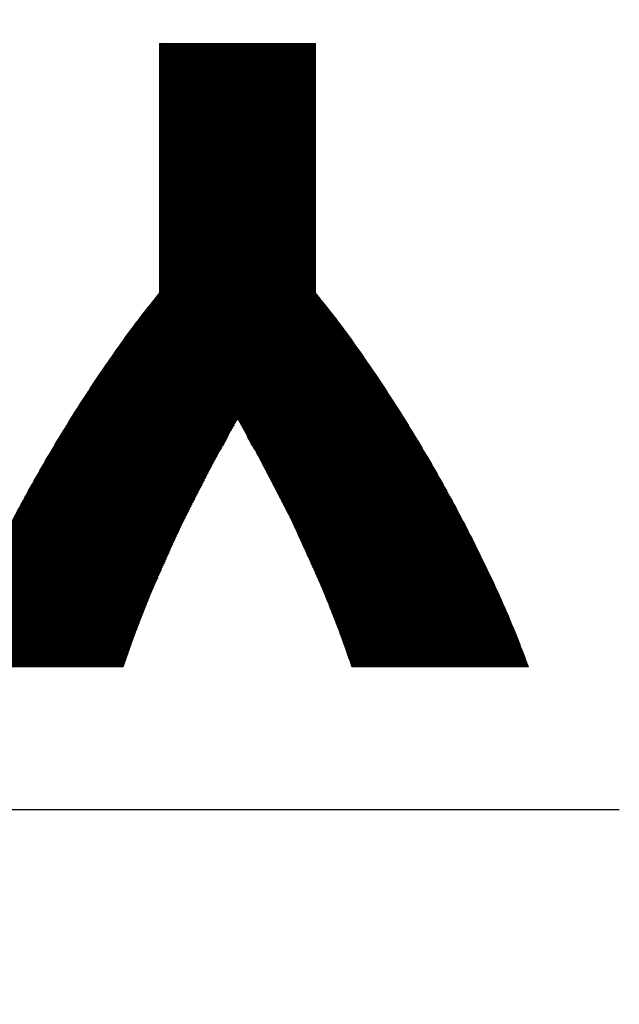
# Model space of a CAD drawing. Header units: millimetres. Extents: x 0 to 1076, y 0 to 742.
# Tile 63 of 127: x 162.08 to 166.7, y 482.5 to 490.08. Entities that reach past the tile are written whole.
import ezdxf

# ---------------------------------------------------------------- set-up
doc = ezdxf.new("R2010")
doc.units = ezdxf.units.MM
doc.header["$LTSCALE"] = 0.454724
doc.layers.add('NoLayerName_001', color=7, linetype='Continuous')
doc.layers.add('NoLayerName_002', color=7, linetype='Continuous')

# ---------------------------------------------------------------- blocks, each defined once
blk = doc.blocks.new('JZB_0009')
at = {"layer": 'NoLayerName_002', "color": 7, "linetype": 'Continuous', "lineweight": 25}
for p, q in [((29.5273, 4.841), (29.1599, 4.4737)), ((29.5184, 4.841), (29.1599, 4.4826)), ((29.5095, 4.841), (29.1599, 4.4915)), ((29.5005, 4.841), (29.1599, 4.5004)), ((29.4916, 4.841), (29.1599, 4.5093)), ((29.4827, 4.841), (29.1599, 4.5182)), ((29.4738, 4.841), (29.1599, 4.5271)), ((29.4649, 4.841), (29.1599, 4.536)), ((29.456, 4.841), (29.1599, 4.5449)), ((29.4471, 4.841), (29.1599, 4.5538)), ((29.4382, 4.841), (29.1599, 4.5627)), ((29.4293, 4.841), (29.1599, 4.5716)), ((29.4204, 4.841), (29.1599, 4.5806)), ((29.4115, 4.841), (29.1599, 4.5895)), ((29.4026, 4.841), (29.1599, 4.5984)), ((29.3936, 4.841), (29.1599, 4.6073)), ((29.3847, 4.841), (29.1599, 4.6162)), ((29.3758, 4.841), (29.1599, 4.6251)), ((29.3669, 4.841), (29.1599, 4.634)), ((29.358, 4.841), (29.1599, 4.6429)), ((29.3491, 4.841), (29.1599, 4.6518)), ((29.3402, 4.841), (29.1599, 4.6607)), ((29.3313, 4.841), (29.1599, 4.6696)), ((29.3224, 4.841), (29.1599, 4.6786)), ((29.3135, 4.841), (29.1599, 4.6875)), ((29.3046, 4.841), (29.1599, 4.6964)), ((29.2957, 4.841), (29.1599, 4.7053)), ((29.2867, 4.841), (29.1599, 4.7142)), ((29.2778, 4.841), (29.1599, 4.7231)), ((29.2689, 4.841), (29.1599, 4.732)), ((29.26, 4.841), (29.1599, 4.7409)), ((29.2511, 4.841), (29.1599, 4.7498)), ((29.2422, 4.841), (29.1599, 4.7587)), ((29.2333, 4.841), (29.1599, 4.7676)), ((29.2244, 4.841), (29.1599, 4.7765)), ((29.2155, 4.841), (29.1599, 4.7855)), ((29.2066, 4.841), (29.1599, 4.7944)), ((29.1977, 4.841), (29.1599, 4.8033)), ((29.1888, 4.841), (29.1599, 4.8122)), ((29.1798, 4.841), (29.1599, 4.8211)), ((29.1709, 4.841), (29.1599, 4.83)), ((29.162, 4.841), (29.1599, 4.8389)), ((30.3468, 4.841), (29.1599, 3.6541)), ((30.3379, 4.841), (29.1599, 3.663)), ((30.329, 4.841), (29.1599, 3.6719)), ((30.3201, 4.841), (29.1599, 3.6808)), ((30.3112, 4.841), (29.1599, 3.6897)), ((30.3023, 4.841), (29.1599, 3.6986)), ((30.2934, 4.841), (29.1599, 3.7075)), ((30.2845, 4.841), (29.1599, 3.7164)), ((30.2756, 4.841), (29.1599, 3.7253)), ((30.2667, 4.841), (29.1599, 3.7343)), ((30.2578, 4.841), (29.1599, 3.7432)), ((30.2489, 4.841), (29.1599, 3.7521)), ((30.2399, 4.841), (29.1599, 3.761)), ((30.231, 4.841), (29.1599, 3.7699)), ((30.2221, 4.841), (29.1599, 3.7788)), ((30.2132, 4.841), (29.1599, 3.7877)), ((30.2043, 4.841), (29.1599, 3.7966)), ((30.1954, 4.841), (29.1599, 3.8055)), ((30.1865, 4.841), (29.1599, 3.8144)), ((30.1776, 4.841), (29.1599, 3.8233)), ((30.1687, 4.841), (29.1599, 3.8322)), ((30.1598, 4.841), (29.1599, 3.8412)), ((30.1509, 4.841), (29.1599, 3.8501)), ((30.142, 4.841), (29.1599, 3.859)), ((30.133, 4.841), (29.1599, 3.8679)), ((30.1241, 4.841), (29.1599, 3.8768)), ((30.1152, 4.841), (29.1599, 3.8857)), ((30.1063, 4.841), (29.1599, 3.8946)), ((30.0974, 4.841), (29.1599, 3.9035)), ((30.0885, 4.841), (29.1599, 3.9124)), ((30.0796, 4.841), (29.1599, 3.9213)), ((30.0707, 4.841), (29.1599, 3.9302)), ((30.0618, 4.841), (29.1599, 3.9392)), ((30.0529, 4.841), (29.1599, 3.9481)), ((30.044, 4.841), (29.1599, 3.957)), ((30.0351, 4.841), (29.1599, 3.9659)), ((30.0261, 4.841), (29.1599, 3.9748)), ((30.0172, 4.841), (29.1599, 3.9837)), ((30.0083, 4.841), (29.1599, 3.9926)), ((29.9994, 4.841), (29.1599, 4.0015)), ((29.9905, 4.841), (29.1599, 4.0104)), ((29.9816, 4.841), (29.1599, 4.0193)), ((29.9727, 4.841), (29.1599, 4.0282)), ((29.9638, 4.841), (29.1599, 4.0371)), ((29.9549, 4.841), (29.1599, 4.0461)), ((29.946, 4.841), (29.1599, 4.055)), ((29.9371, 4.841), (29.1599, 4.0639)), ((29.9282, 4.841), (29.1599, 4.0728)), ((29.9192, 4.841), (29.1599, 4.0817)), ((29.9103, 4.841), (29.1599, 4.0906)), ((29.9014, 4.841), (29.1599, 4.0995)), ((29.8925, 4.841), (29.1599, 4.1084)), ((29.8836, 4.841), (29.1599, 4.1173)), ((29.8747, 4.841), (29.1599, 4.1262)), ((29.8658, 4.841), (29.1599, 4.1351)), ((29.8569, 4.841), (29.1599, 4.144)), ((29.848, 4.841), (29.1599, 4.153)), ((29.8391, 4.841), (29.1599, 4.1619)), ((29.8302, 4.841), (29.1599, 4.1708)), ((29.8212, 4.841), (29.1599, 4.1797)), ((29.8123, 4.841), (29.1599, 4.1886)), ((29.8034, 4.841), (29.1599, 4.1975)), ((29.7945, 4.841), (29.1599, 4.2064)), ((29.7856, 4.841), (29.1599, 4.2153)), ((29.7767, 4.841), (29.1599, 4.2242)), ((29.7678, 4.841), (29.1599, 4.2331)), ((29.7589, 4.841), (29.1599, 4.242)), ((29.75, 4.841), (29.1599, 4.2509)), ((29.7411, 4.841), (29.1599, 4.2599)), ((29.7322, 4.841), (29.1599, 4.2688)), ((29.7233, 4.841), (29.1599, 4.2777)), ((29.7143, 4.841), (29.1599, 4.2866)), ((29.7054, 4.841), (29.1599, 4.2955)), ((29.6965, 4.841), (29.1599, 4.3044)), ((29.6876, 4.841), (29.1599, 4.3133)), ((29.6787, 4.841), (29.1599, 4.3222)), ((29.6698, 4.841), (29.1599, 4.3311)), ((29.6609, 4.841), (29.1599, 4.34)), ((29.652, 4.841), (29.1599, 4.3489)), ((29.6431, 4.841), (29.1599, 4.3578)), ((29.6342, 4.841), (29.1599, 4.3668)), ((29.6253, 4.841), (29.1599, 4.3757)), ((29.6164, 4.841), (29.1599, 4.3846)), ((29.6074, 4.841), (29.1599, 4.3935)), ((29.5985, 4.841), (29.1599, 4.4024)), ((29.5896, 4.841), (29.1599, 4.4113)), ((29.5807, 4.841), (29.1599, 4.4202)), ((29.5718, 4.841), (29.1599, 4.4291)), ((29.5629, 4.841), (29.1599, 4.438)), ((29.554, 4.841), (29.1599, 4.4469)), ((29.5451, 4.841), (29.1599, 4.4558)), ((29.5362, 4.841), (29.1599, 4.4647)), ((30.3555, 4.8407), (29.1599, 3.6452)), ((30.3598, 4.8361), (29.1599, 3.6363)), ((30.3598, 4.8272), (29.1599, 3.6274)), ((30.3598, 4.8183), (29.1599, 3.6184)), ((30.3598, 4.8094), (29.1599, 3.6095)), ((30.3598, 4.8005), (29.1599, 3.6006)), ((30.3598, 4.7916), (29.1599, 3.5917)), ((30.3598, 4.7827), (29.1599, 3.5828)), ((30.3598, 4.7738), (29.1599, 3.5739)), ((30.3598, 4.7649), (29.1599, 3.565)), ((30.3598, 4.756), (29.1599, 3.5561)), ((30.3598, 4.7471), (29.1599, 3.5472)), ((30.3598, 4.7382), (29.1599, 3.5383)), ((30.3598, 4.7292), (29.1599, 3.5294)), ((30.3598, 4.7203), (29.1599, 3.5205)), ((30.3598, 4.7114), (29.1599, 3.5115)), ((30.3598, 4.7025), (29.1599, 3.5026)), ((30.3598, 4.6936), (29.1599, 3.4937)), ((30.3598, 4.6847), (29.1599, 3.4848)), ((30.3598, 4.6758), (29.1599, 3.4759)), ((30.3598, 4.6669), (29.1599, 3.467)), ((30.3598, 4.658), (29.1599, 3.4581)), ((30.3598, 4.6491), (29.1599, 3.4492)), ((30.3598, 4.6402), (29.1599, 3.4403)), ((30.3598, 4.6313), (29.1599, 3.4314)), ((30.3598, 4.6223), (29.1599, 3.4225)), ((30.3598, 4.6134), (29.1599, 3.4136)), ((30.3598, 4.6045), (29.1599, 3.4046)), ((30.3598, 4.5956), (29.1599, 3.3957)), ((30.3598, 4.5867), (29.1599, 3.3868)), ((30.3598, 4.5778), (29.1599, 3.3779)), ((30.3598, 4.5689), (29.1599, 3.369)), ((30.3598, 4.56), (29.1599, 3.3601)), ((30.3598, 4.5511), (29.1599, 3.3512)), ((30.3598, 4.5422), (29.1599, 3.3423)), ((30.3598, 4.5333), (29.1599, 3.3334)), ((30.3598, 4.5244), (29.1599, 3.3245)), ((30.3598, 4.5154), (29.1599, 3.3156)), ((30.3598, 4.5065), (29.1599, 3.3067)), ((30.3598, 4.4976), (29.1599, 3.2977)), ((30.3598, 4.4887), (29.1599, 3.2888)), ((30.3598, 4.4798), (29.1599, 3.2799)), ((30.3598, 4.4709), (29.1599, 3.271)), ((30.3598, 4.462), (29.1599, 3.2621)), ((30.3598, 4.4531), (29.1599, 3.2532)), ((30.3598, 4.4442), (29.1599, 3.2443)), ((30.3598, 4.4353), (29.1599, 3.2354)), ((30.3598, 4.4264), (29.1599, 3.2265)), ((30.3598, 4.4175), (29.1599, 3.2176)), ((30.3598, 4.4085), (29.1599, 3.2087)), ((30.3598, 4.3996), (29.1599, 3.1998)), ((30.3598, 4.3907), (29.1599, 3.1908)), ((30.3598, 4.3818), (29.1599, 3.1819)), ((30.3598, 4.3729), (29.1599, 3.173)), ((30.3598, 4.364), (29.1599, 3.1641)), ((30.3598, 4.3551), (29.1599, 3.1552)), ((30.3598, 4.3462), (29.1599, 3.1463)), ((30.3598, 4.3373), (29.1599, 3.1374)), ((30.3598, 4.3284), (29.1599, 3.1285)), ((30.3598, 4.3195), (29.1599, 3.1196)), ((30.3598, 4.3106), (29.1599, 3.1107)), ((30.3598, 4.3016), (29.1599, 3.1018)), ((30.3598, 4.2927), (29.1599, 3.0928)), ((30.3598, 4.2838), (29.1599, 3.0839)), ((30.3598, 4.2749), (29.1599, 3.075)), ((30.3598, 4.266), (29.1599, 3.0661)), ((30.3598, 4.2571), (29.1599, 3.0572)), ((30.3598, 4.2482), (29.1599, 3.0483)), ((30.3598, 4.2393), (29.1599, 3.0394)), ((30.3598, 4.2304), (29.1599, 3.0305)), ((30.3598, 4.2215), (29.1599, 3.0216)), ((30.3598, 4.2126), (29.1599, 3.0127)), ((30.3598, 4.2037), (29.1599, 3.0038)), ((30.3598, 4.1947), (29.1599, 2.9949)), ((30.3598, 4.1858), (29.1599, 2.9859)), ((30.3598, 4.1769), (29.1599, 2.977)), ((30.3598, 4.0967), (29.0687, 2.8056)), ((30.3598, 4.1057), (29.0996, 2.8454)), ((30.3598, 4.1146), (29.1352, 2.8899)), ((30.3598, 4.168), (29.1599, 2.9681)), ((30.3598, 4.1591), (29.1599, 2.9592)), ((30.3598, 4.1502), (29.1599, 2.9503)), ((30.3598, 4.1413), (29.1599, 2.9414)), ((30.3598, 4.1324), (29.1599, 2.9325)), ((30.3598, 4.1235), (29.1599, 2.9236)), ((30.3598, 4.0255), (28.8555, 2.5211)), ((30.3598, 4.0344), (28.8793, 2.5539)), ((30.3598, 4.0433), (28.9039, 2.5874)), ((30.3598, 4.0522), (28.9286, 2.621)), ((30.3598, 4.0611), (28.9532, 2.6545)), ((30.3598, 4.07), (28.9779, 2.6881)), ((30.3598, 4.0789), (29.007, 2.7261)), ((30.3598, 4.0878), (29.0378, 2.7658)), ((30.3598, 3.9453), (28.6782, 2.2637)), ((30.3598, 3.9542), (28.696, 2.2904)), ((30.3598, 3.9631), (28.7139, 2.3172)), ((30.3598, 3.972), (28.7317, 2.3439)), ((30.3598, 3.9809), (28.7522, 2.3733)), ((30.3598, 3.9898), (28.7729, 2.4029)), ((30.3598, 3.9988), (28.7935, 2.4325)), ((30.3598, 4.0077), (28.8142, 2.462)), ((30.3598, 4.0166), (28.8348, 2.4916)), ((30.3598, 3.874), (28.5475, 2.0617)), ((30.3598, 3.8829), (28.5622, 2.0853)), ((30.3598, 3.8919), (28.5769, 2.109)), ((30.3598, 3.9008), (28.5917, 2.1326)), ((30.3598, 3.9097), (28.6069, 2.1568)), ((30.3598, 3.9186), (28.6248, 2.1835)), ((30.3598, 3.9275), (28.6426, 2.2102)), ((30.3598, 3.9364), (28.6604, 2.237)), ((30.3598, 3.7939), (28.4148, 1.8489)), ((30.3598, 3.8028), (28.4296, 1.8725)), ((30.3598, 3.8117), (28.4443, 1.8962)), ((30.3598, 3.8206), (28.4591, 1.9198)), ((30.3598, 3.8295), (28.4738, 1.9435)), ((30.3598, 3.8384), (28.4885, 1.9671)), ((30.3598, 3.8473), (28.5033, 1.9907)), ((30.3598, 3.8562), (28.518, 2.0144)), ((30.3598, 3.8651), (28.5327, 2.038)), ((30.3598, 3.7226), (28.3073, 1.67)), ((30.3598, 3.7315), (28.3191, 1.6907)), ((30.3598, 3.7404), (28.3308, 1.7114)), ((30.3598, 3.7493), (28.3426, 1.7321)), ((30.3598, 3.7582), (28.3559, 1.7543)), ((30.3598, 3.7671), (28.3706, 1.7779)), ((30.3598, 3.776), (28.3854, 1.8016)), ((30.3598, 3.785), (28.4001, 1.8252)), ((30.3598, 3.6424), (28.2012, 1.4838)), ((30.3598, 3.6513), (28.213, 1.5045)), ((30.3598, 3.6602), (28.2248, 1.5252)), ((30.3598, 3.6691), (28.2366, 1.5459)), ((30.3598, 3.6781), (28.2484, 1.5666)), ((30.3598, 3.687), (28.2602, 1.5873)), ((30.3598, 3.6959), (28.2719, 1.608)), ((30.3598, 3.7048), (28.2837, 1.6287)), ((30.3598, 3.7137), (28.2955, 1.6494)), ((30.3598, 3.5712), (28.107, 1.3183)), ((30.3598, 3.5801), (28.1188, 1.339)), ((30.3598, 3.589), (28.1306, 1.3597)), ((30.3598, 3.5979), (28.1423, 1.3804)), ((30.3598, 3.6068), (28.1541, 1.4011)), ((30.3598, 3.6157), (28.1659, 1.4218)), ((30.3598, 3.6246), (28.1777, 1.4425)), ((30.3598, 3.6335), (28.1895, 1.4631)), ((30.3598, 3.491), (28.0207, 1.1518)), ((30.3598, 3.4999), (28.0302, 1.1702)), ((30.3598, 3.5088), (28.0396, 1.1886)), ((30.3598, 3.5177), (28.0491, 1.207)), ((30.3598, 3.5266), (28.0586, 1.2254)), ((30.3598, 3.5355), (28.0681, 1.2438)), ((30.3598, 3.5444), (28.0776, 1.2622)), ((30.3598, 3.5533), (28.0871, 1.2806)), ((30.3598, 3.5622), (28.0965, 1.299)), ((30.3598, 3.4197), (27.9448, 1.0047)), ((30.3598, 3.4286), (27.9543, 1.0231)), ((30.3598, 3.4375), (27.9638, 1.0415)), ((30.3598, 3.4464), (27.9733, 1.0599)), ((30.3598, 3.4553), (27.9828, 1.0783)), ((30.3598, 3.4643), (27.9922, 1.0967)), ((30.3598, 3.4732), (28.0017, 1.115)), ((30.3598, 3.4821), (28.0112, 1.1334)), ((30.3598, 3.3395), (27.8623, 0.8421)), ((30.3598, 3.3484), (27.8699, 0.8585)), ((30.3598, 3.3573), (27.8785, 0.876)), ((30.3598, 3.3663), (27.8879, 0.8944)), ((30.3598, 3.3752), (27.8974, 0.9128)), ((30.3598, 3.3841), (27.9069, 0.9311)), ((30.3598, 3.393), (27.9164, 0.9495)), ((30.3598, 3.4019), (27.9259, 0.9679)), ((30.3598, 3.4108), (27.9353, 0.9863)), ((30.3598, 3.2683), (27.8023, 0.7107)), ((30.3598, 3.2772), (27.8098, 0.7271)), ((30.3598, 3.2861), (27.8173, 0.7436)), ((30.3598, 3.295), (27.8248, 0.76)), ((30.3598, 3.3039), (27.8323, 0.7764)), ((30.3598, 3.3128), (27.8398, 0.7928)), ((30.3598, 3.3217), (27.8473, 0.8092)), ((30.3598, 3.3306), (27.8548, 0.8256)), ((30.3598, 3.1881), (27.7347, 0.563)), ((30.3598, 3.197), (27.7422, 0.5794)), ((30.3598, 3.2059), (27.7497, 0.5958)), ((30.3598, 3.2148), (27.7572, 0.6122)), ((30.3598, 3.2237), (27.7647, 0.6286)), ((30.3598, 3.2326), (27.7722, 0.6451)), ((30.3598, 3.2415), (27.7798, 0.6615)), ((30.3598, 3.2504), (27.7873, 0.6779)), ((30.3598, 3.2594), (27.7948, 0.6943)), ((30.3598, 3.1168), (27.6746, 0.4316)), ((30.3598, 3.1257), (27.6822, 0.4481)), ((30.3598, 3.1346), (27.6897, 0.4645)), ((30.3598, 3.1435), (27.6972, 0.4809)), ((30.3598, 3.1525), (27.7047, 0.4973)), ((30.3598, 3.1614), (27.7122, 0.5137)), ((30.3598, 3.1703), (27.7197, 0.5301)), ((30.3598, 3.1792), (27.7272, 0.5466)), ((30.3598, 3.0366), (27.6186, 0.2955)), ((30.3598, 3.0456), (27.6248, 0.3105)), ((30.3598, 3.0545), (27.6309, 0.3256)), ((30.3598, 3.0634), (27.6371, 0.3406)), ((30.3598, 3.0723), (27.6432, 0.3557)), ((30.3598, 3.0812), (27.6494, 0.3707)), ((30.3598, 3.0901), (27.6555, 0.3858)), ((30.3598, 3.099), (27.6616, 0.4008)), ((30.3598, 3.1079), (27.6678, 0.4159)), ((30.3598, 2.9654), (27.5709, 0.1764)), ((30.3598, 2.9743), (27.5763, 0.1908)), ((30.3598, 2.9832), (27.5818, 0.2052)), ((30.3598, 2.9921), (27.5879, 0.2202)), ((30.3598, 3.001), (27.5941, 0.2353)), ((30.3598, 3.0099), (27.6002, 0.2503)), ((30.3598, 3.0188), (27.6064, 0.2654)), ((30.3598, 3.0277), (27.6125, 0.2804)), ((30.3756, 2.901), (27.5228, 0.0481)), ((30.3796, 2.8961), (27.5237, 0.0401)), ((30.3716, 2.9059), (27.5279, 0.0622)), ((30.3836, 2.8911), (27.5326, 0.0401)), ((30.3676, 2.9108), (27.5331, 0.0762)), ((30.3636, 2.9157), (27.5382, 0.0903)), ((30.3876, 2.8862), (27.5415, 0.0401)), ((30.3598, 2.9208), (27.5435, 0.1045)), ((30.3598, 2.9297), (27.549, 0.1189)), ((30.3598, 2.9387), (27.5544, 0.1333)), ((30.3598, 2.9476), (27.5599, 0.1476)), ((30.3598, 2.9565), (27.5654, 0.162)), ((30.3915, 2.8813), (27.5504, 0.0401)), ((30.3955, 2.8764), (27.5593, 0.0401)), ((30.3995, 2.8714), (27.5682, 0.0401)), ((30.4035, 2.8665), (27.5771, 0.0401)), ((30.4075, 2.8616), (27.586, 0.0401)), ((30.4114, 2.8566), (27.5949, 0.0401)), ((30.4153, 2.8516), (27.6038, 0.0401)), ((30.4193, 2.8466), (27.6127, 0.0401)), ((30.4232, 2.8417), (27.6216, 0.0401)), ((30.4271, 2.8367), (27.6306, 0.0401)), ((30.4311, 2.8317), (27.6395, 0.0401)), ((30.435, 2.8267), (27.6484, 0.0401)), ((30.4389, 2.8218), (27.6573, 0.0401)), ((30.4428, 2.8168), (27.6662, 0.0401)), ((30.4468, 2.8118), (27.6751, 0.0401)), ((30.4507, 2.8068), (27.684, 0.0401)), ((30.4546, 2.8019), (27.6929, 0.0401)), ((30.4586, 2.7969), (27.7018, 0.0401)), ((30.4625, 2.7919), (27.7107, 0.0401)), ((30.4664, 2.7869), (27.7196, 0.0401)), ((30.4703, 2.7819), (27.7285, 0.0401)), ((30.4741, 2.7768), (27.7375, 0.0401)), ((30.478, 2.7717), (27.7464, 0.0401)), ((30.4818, 2.7666), (27.7553, 0.0401)), ((30.4856, 2.7616), (27.7642, 0.0401)), ((30.4895, 2.7565), (27.7731, 0.0401)), ((30.4933, 2.7514), (27.782, 0.0401)), ((30.4971, 2.7464), (27.7909, 0.0401)), ((30.501, 2.7413), (27.7998, 0.0401)), ((30.5048, 2.7362), (27.8087, 0.0401)), ((30.5087, 2.7311), (27.8176, 0.0401)), ((30.5125, 2.7261), (27.8265, 0.0401)), ((30.5163, 2.721), (27.8354, 0.0401)), ((30.5202, 2.7159), (27.8444, 0.0401)), ((30.524, 2.7109), (27.8533, 0.0401)), ((30.5278, 2.7058), (29.7633, 1.9413)), ((30.5317, 2.7007), (29.7666, 1.9356)), ((30.5355, 2.6956), (29.7699, 1.93)), ((30.5393, 2.6906), (29.7731, 1.9243)), ((30.5432, 2.6855), (29.7764, 1.9187)), ((30.547, 2.6804), (29.7796, 1.913)), ((30.5509, 2.6754), (29.7829, 1.9074)), ((30.5547, 2.6703), (29.7861, 1.9017)), ((30.5585, 2.6652), (29.7894, 1.8961)), ((30.5624, 2.6601), (29.7926, 1.8904)), ((30.5662, 2.6551), (29.7959, 1.8847)), ((30.57, 2.65), (29.7991, 1.879)), ((30.5739, 2.6449), (29.8023, 1.8734)), ((30.5777, 2.6399), (29.8056, 1.8677)), ((30.5816, 2.6348), (29.8088, 1.862)), ((30.5854, 2.6297), (29.8121, 1.8564)), ((30.5892, 2.6246), (29.8153, 1.8507)), ((30.593, 2.6195), (29.8185, 1.845)), ((30.5967, 2.6143), (29.8217, 1.8393)), ((30.6004, 2.6091), (29.8249, 1.8336)), ((30.6042, 2.6039), (29.8281, 1.8279)), ((30.6079, 2.5987), (29.8313, 1.8222)), ((30.6116, 2.5936), (29.8345, 1.8165)), ((30.6153, 2.5884), (29.8377, 1.8108)), ((30.619, 2.5832), (29.8409, 1.8051)), ((30.6228, 2.578), (29.8441, 1.7993)), ((30.6265, 2.5728), (29.8473, 1.7936)), ((30.6302, 2.5676), (29.8505, 1.7879)), ((30.6339, 2.5624), (29.8537, 1.7822)), ((30.6377, 2.5573), (29.8569, 1.7765)), ((30.6414, 2.5521), (29.8601, 1.7708)), ((30.6451, 2.5469), (29.8633, 1.7651)), ((30.6488, 2.5417), (29.8665, 1.7594)), ((30.6525, 2.5365), (29.8697, 1.7536)), ((30.6563, 2.5313), (29.8729, 1.7479)), ((30.66, 2.5261), (29.8761, 1.7422)), ((30.6637, 2.521), (29.8793, 1.7365)), ((30.6674, 2.5158), (29.8825, 1.7308)), ((30.6712, 2.5106), (29.8857, 1.7251)), ((30.6749, 2.5054), (29.8889, 1.7194)), ((30.6786, 2.5002), (29.8921, 1.7137)), ((30.6823, 2.495), (29.8951, 1.7078)), ((30.6861, 2.4898), (29.8981, 1.7019)), ((30.6898, 2.4847), (29.9012, 1.6961)), ((30.6935, 2.4795), (29.9042, 1.6902)), ((30.6972, 2.4743), (29.9073, 1.6843)), ((30.7009, 2.4691), (29.9103, 1.6785)), ((30.7047, 2.4639), (29.9134, 1.6726)), ((30.7084, 2.4587), (29.9164, 1.6667)), ((30.7121, 2.4535), (29.9194, 1.6609)), ((30.7158, 2.4484), (29.9225, 1.655)), ((30.7194, 2.443), (29.9255, 1.6491)), ((30.723, 2.4377), (29.9286, 1.6433)), ((30.7266, 2.4324), (29.9316, 1.6374)), ((30.7301, 2.427), (29.9347, 1.6316)), ((30.7337, 2.4217), (29.9377, 1.6257)), ((30.7373, 2.4163), (29.9407, 1.6198)), ((30.7408, 2.411), (29.9438, 1.614)), ((30.7444, 2.4057), (29.9468, 1.6081)), ((30.748, 2.4003), (29.9499, 1.6022)), ((30.7515, 2.395), (29.9529, 1.5964)), ((30.7551, 2.3896), (29.956, 1.5905)), ((30.7587, 2.3843), (29.959, 1.5846)), ((30.7623, 2.379), (29.962, 1.5788)), ((30.7658, 2.3736), (29.9651, 1.5729)), ((30.7694, 2.3683), (29.9681, 1.567)), ((30.773, 2.3629), (29.9712, 1.5612)), ((30.7765, 2.3576), (29.9742, 1.5553)), ((30.7801, 2.3523), (29.9773, 1.5494)), ((30.7837, 2.3469), (29.9803, 1.5436)), ((30.7872, 2.3416), (29.9834, 1.5377)), ((30.7908, 2.3362), (29.9864, 1.5318)), ((30.7944, 2.3309), (29.9894, 1.526)), ((30.7979, 2.3256), (29.9925, 1.5201)), ((30.8015, 2.3202), (29.9955, 1.5142)), ((30.8051, 2.3149), (29.9986, 1.5084)), ((30.8086, 2.3095), (30.0016, 1.5025)), ((30.8122, 2.3042), (30.0047, 1.4967)), ((30.8158, 2.2989), (30.0077, 1.4908)), ((30.8194, 2.2935), (30.0107, 1.4849)), ((30.8229, 2.2882), (30.0138, 1.4791)), ((30.8265, 2.2829), (30.0168, 1.4732)), ((30.8301, 2.2775), (30.0199, 1.4673)), ((30.8336, 2.2722), (30.0229, 1.4615)), ((30.8372, 2.2668), (30.026, 1.4556)), ((30.8408, 2.2615), (30.029, 1.4497)), ((30.8443, 2.2562), (30.032, 1.4439)), ((30.8479, 2.2508), (30.0351, 1.438)), ((30.8515, 2.2455), (30.0381, 1.4321)), ((30.855, 2.2401), (30.0412, 1.4263)), ((30.8586, 2.2348), (30.0442, 1.4204)), ((30.8622, 2.2295), (30.0473, 1.4145)), ((30.8657, 2.2241), (30.0503, 1.4087)), ((30.8693, 2.2188), (30.0533, 1.4028)), ((30.8729, 2.2134), (30.0564, 1.3969)), ((30.8764, 2.2081), (30.0594, 1.3911)), ((30.88, 2.2028), (30.0625, 1.3852)), ((30.8836, 2.1974), (30.0655, 1.3793)), ((30.8872, 2.1921), (30.0686, 1.3735)), ((30.8907, 2.1867), (30.0716, 1.3676)), ((30.8943, 2.1814), (30.0746, 1.3617)), ((30.8979, 2.1761), (30.0777, 1.3559)), ((30.9014, 2.1707), (30.0807, 1.35)), ((30.905, 2.1654), (30.0838, 1.3442)), ((30.9086, 2.16), (30.0868, 1.3383)), ((30.9121, 2.1547), (30.0899, 1.3324)), ((30.9157, 2.1494), (30.0929, 1.3266)), ((30.9193, 2.144), (30.0959, 1.3207)), ((30.9228, 2.1387), (30.099, 1.3148)), ((30.9264, 2.1333), (30.102, 1.309)), ((30.93, 2.128), (30.1051, 1.3031)), ((30.9335, 2.1227), (30.1081, 1.2972)), ((30.9371, 2.1173), (30.1112, 1.2914)), ((30.9407, 2.112), (30.1142, 1.2855)), ((30.9443, 2.1066), (30.1173, 1.2796)), ((30.9478, 2.1013), (30.1203, 1.2738)), ((30.9514, 2.096), (30.1233, 1.2679)), ((30.955, 2.0906), (30.1264, 1.262)), ((30.9585, 2.0853), (30.1294, 1.2562)), ((30.9621, 2.0799), (30.1325, 1.2503)), ((30.9657, 2.0746), (30.1355, 1.2444)), ((30.9692, 2.0693), (30.1386, 1.2386)), ((30.9728, 2.0639), (30.1416, 1.2327)), ((30.9762, 2.0584), (30.1446, 1.2268)), ((30.9796, 2.0529), (30.1477, 1.221)), ((30.9829, 2.0473), (30.1507, 1.2151)), ((30.9863, 2.0418), (30.1538, 1.2093)), ((30.9897, 2.0363), (30.1568, 1.2034)), ((30.9931, 2.0307), (30.1599, 1.1975)), ((30.9965, 2.0252), (30.1629, 1.1917)), ((30.9998, 2.0197), (30.1659, 1.1858)), ((31.0032, 2.0142), (30.169, 1.1799)), ((31.0066, 2.0086), (30.1719, 1.1739)), ((31.01, 2.0031), (30.1746, 1.1678)), ((31.0134, 1.9976), (30.1774, 1.1616)), ((31.0167, 1.992), (30.1802, 1.1555)), ((31.0201, 1.9865), (30.183, 1.1494)), ((31.0235, 1.981), (30.1857, 1.1432)), ((31.0269, 1.9755), (30.1885, 1.1371)), ((29.747, 1.9249), (27.8622, 0.0401)), ((29.7354, 1.9044), (27.8711, 0.0401)), ((31.0302, 1.9699), (30.1913, 1.131)), ((31.0336, 1.9644), (30.1941, 1.1248)), ((31.037, 1.9589), (30.1968, 1.1187)), ((31.0404, 1.9533), (30.1996, 1.1126)), ((31.0438, 1.9478), (30.2024, 1.1064)), ((31.0471, 1.9423), (30.2052, 1.1003)), ((31.0505, 1.9367), (30.2079, 1.0942)), ((31.0539, 1.9312), (30.2107, 1.088)), ((31.0573, 1.9257), (30.2135, 1.0819)), ((31.0607, 1.9202), (30.2163, 1.0758)), ((31.064, 1.9146), (30.219, 1.0696)), ((31.0674, 1.9091), (30.2218, 1.0635)), ((31.0708, 1.9036), (30.2246, 1.0574)), ((31.0742, 1.898), (30.2274, 1.0512)), ((29.724, 1.8841), (27.88, 0.0401)), ((29.7127, 1.8639), (27.8889, 0.0401)), ((29.7013, 1.8436), (27.8978, 0.0401)), ((29.6899, 1.8234), (27.9067, 0.0401)), ((31.0776, 1.8925), (30.2301, 1.0451)), ((31.0809, 1.887), (30.2329, 1.039)), ((31.0843, 1.8815), (30.2357, 1.0328)), ((31.0877, 1.8759), (30.2385, 1.0267)), ((31.0911, 1.8704), (30.2412, 1.0206)), ((31.0944, 1.8649), (30.244, 1.0144)), ((31.0978, 1.8593), (30.2468, 1.0083)), ((31.1012, 1.8538), (30.2496, 1.0022)), ((31.1046, 1.8483), (30.2523, 0.996)), ((31.108, 1.8427), (30.2551, 0.9899)), ((31.1113, 1.8372), (30.2579, 0.9838)), ((31.1147, 1.8317), (30.2607, 0.9776)), ((31.1181, 1.8262), (30.2634, 0.9715)), ((31.1215, 1.8206), (30.2662, 0.9654)), ((29.6786, 1.8031), (27.9156, 0.0401)), ((29.6672, 1.7828), (27.9245, 0.0401)), ((29.6559, 1.7626), (27.9334, 0.0401)), ((31.1249, 1.8151), (30.269, 0.9592)), ((31.1282, 1.8096), (30.2718, 0.9531)), ((31.1316, 1.804), (30.2745, 0.947)), ((31.135, 1.7985), (30.2773, 0.9408)), ((31.1384, 1.793), (30.2801, 0.9347)), ((31.1418, 1.7874), (30.2829, 0.9286)), ((31.1451, 1.7819), (30.2856, 0.9224)), ((31.1485, 1.7764), (30.2884, 0.9163)), ((31.1519, 1.7709), (30.2912, 0.9102)), ((31.1553, 1.7653), (30.294, 0.904)), ((31.1586, 1.7598), (30.2967, 0.8979)), ((31.162, 1.7543), (30.2995, 0.8918)), ((31.1654, 1.7487), (30.3023, 0.8856)), ((29.6445, 1.7423), (27.9423, 0.0401)), ((29.6332, 1.722), (27.9513, 0.0401)), ((29.6218, 1.7018), (27.9602, 0.0401)), ((29.6104, 1.6815), (27.9691, 0.0401)), ((31.1688, 1.7432), (30.3051, 0.8795)), ((31.1722, 1.7377), (30.3078, 0.8734)), ((31.1755, 1.7322), (30.3106, 0.8672)), ((31.1789, 1.7266), (30.3134, 0.8611)), ((31.1823, 1.7211), (30.3162, 0.855)), ((31.1857, 1.7156), (30.3189, 0.8488)), ((31.1891, 1.71), (30.3217, 0.8427)), ((31.1924, 1.7045), (30.3245, 0.8366)), ((31.1958, 1.699), (30.3273, 0.8304)), ((31.1992, 1.6934), (30.33, 0.8243)), ((31.2026, 1.6879), (30.3328, 0.8182)), ((31.206, 1.6824), (30.3356, 0.812)), ((31.2093, 1.6769), (30.3384, 0.8059)), ((31.2127, 1.6713), (30.3411, 0.7998)), ((29.5991, 1.6612), (27.978, 0.0401)), ((29.5891, 1.6423), (27.9869, 0.0401)), ((29.5798, 1.6241), (27.9958, 0.0401)), ((29.5704, 1.6058), (28.0047, 0.0401)), ((31.2161, 1.6658), (30.3439, 0.7936)), ((31.2195, 1.6603), (30.3467, 0.7875)), ((31.2228, 1.6547), (30.3495, 0.7814)), ((31.2262, 1.6492), (30.3522, 0.7752)), ((31.2295, 1.6435), (30.355, 0.7691)), ((31.2327, 1.6378), (30.3578, 0.763)), ((31.2358, 1.6321), (30.3606, 0.7568)), ((31.239, 1.6264), (30.3633, 0.7507)), ((31.2422, 1.6207), (30.3661, 0.7446)), ((31.2454, 1.6149), (30.3689, 0.7384)), ((31.2486, 1.6092), (30.3717, 0.7323)), ((31.2518, 1.6035), (30.3744, 0.7262)), ((31.255, 1.5978), (30.3772, 0.72)), ((29.5611, 1.5876), (28.0136, 0.0401)), ((29.5518, 1.5694), (28.0225, 0.0401)), ((29.5424, 1.5511), (28.0314, 0.0401)), ((29.5331, 1.5329), (28.0403, 0.0401)), ((31.2582, 1.5921), (30.38, 0.7139)), ((31.2614, 1.5863), (30.3828, 0.7078)), ((31.2645, 1.5806), (30.3855, 0.7016)), ((31.2677, 1.5749), (30.3883, 0.6955)), ((31.2709, 1.5692), (30.3911, 0.6894)), ((31.2741, 1.5635), (30.3939, 0.6832)), ((31.2773, 1.5578), (30.3966, 0.6771)), ((31.2805, 1.552), (30.3994, 0.671)), ((31.2837, 1.5463), (30.4022, 0.6648)), ((31.2869, 1.5406), (30.405, 0.6587)), ((31.2901, 1.5349), (30.4077, 0.6526)), ((31.2933, 1.5292), (30.4105, 0.6464)), ((31.2964, 1.5234), (30.4133, 0.6403)), ((31.2996, 1.5177), (30.416, 0.6341)), ((29.5238, 1.5146), (28.0493, 0.0401)), ((29.5144, 1.4964), (28.0582, 0.0401)), ((29.5051, 1.4781), (28.0671, 0.0401)), ((29.4957, 1.4599), (28.076, 0.0401)), ((29.4864, 1.4416), (28.0849, 0.0401)), ((31.3028, 1.512), (30.4185, 0.6277)), ((31.306, 1.5063), (30.4211, 0.6214)), ((31.3092, 1.5006), (30.4236, 0.615)), ((31.3124, 1.4948), (30.4262, 0.6086)), ((31.3156, 1.4891), (30.4287, 0.6023)), ((31.3188, 1.4834), (30.4313, 0.5959)), ((31.322, 1.4777), (30.4338, 0.5895)), ((31.3251, 1.472), (30.4363, 0.5832)), ((31.3283, 1.4662), (30.4389, 0.5768)), ((31.3315, 1.4605), (30.4414, 0.5704)), ((31.3347, 1.4548), (30.444, 0.5641)), ((31.3379, 1.4491), (30.4465, 0.5577)), ((31.3411, 1.4434), (30.4491, 0.5513)), ((29.4771, 1.4234), (28.0938, 0.0401)), ((29.4677, 1.4052), (28.1027, 0.0401)), ((29.4584, 1.3869), (28.1116, 0.0401)), ((29.4491, 1.3687), (28.1205, 0.0401)), ((31.3443, 1.4377), (30.4516, 0.545)), ((31.3475, 1.4319), (30.4542, 0.5386)), ((31.3507, 1.4262), (30.4567, 0.5323)), ((31.3538, 1.4205), (30.4592, 0.5259)), ((31.357, 1.4148), (30.4618, 0.5195)), ((31.3602, 1.4091), (30.4643, 0.5132)), ((31.3634, 1.4033), (30.4669, 0.5068)), ((31.3666, 1.3976), (30.4694, 0.5004)), ((31.3698, 1.3919), (30.472, 0.4941)), ((31.373, 1.3862), (30.4745, 0.4877)), ((31.3762, 1.3805), (30.4771, 0.4813)), ((31.3794, 1.3747), (30.4796, 0.475)), ((31.3826, 1.369), (30.4821, 0.4686)), ((29.4397, 1.3504), (28.1294, 0.0401)), ((29.4304, 1.3322), (28.1383, 0.0401)), ((29.4211, 1.3139), (28.1472, 0.0401)), ((29.4117, 1.2957), (28.1562, 0.0401)), ((31.3857, 1.3633), (30.4847, 0.4623)), ((31.3889, 1.3576), (30.4872, 0.4559)), ((31.3921, 1.3519), (30.4898, 0.4495)), ((31.3953, 1.3461), (30.4923, 0.4432)), ((31.3985, 1.3404), (30.4949, 0.4368)), ((31.4017, 1.3347), (30.4974, 0.4304)), ((31.4049, 1.329), (30.5, 0.4241)), ((31.4081, 1.3233), (30.5025, 0.4177)), ((31.4113, 1.3176), (30.505, 0.4113)), ((31.4144, 1.3118), (30.5076, 0.405)), ((31.4176, 1.3061), (30.5101, 0.3986)), ((31.4208, 1.3004), (30.5127, 0.3922)), ((31.424, 1.2947), (30.5152, 0.3859)), ((29.4024, 1.2775), (28.1651, 0.0401)), ((29.3931, 1.2592), (28.174, 0.0401)), ((29.3837, 1.241), (28.1829, 0.0401)), ((29.3744, 1.2227), (28.1918, 0.0401)), ((31.4272, 1.289), (30.5178, 0.3795)), ((31.4304, 1.2832), (30.5203, 0.3732)), ((31.4336, 1.2775), (30.5229, 0.3668)), ((31.4368, 1.2718), (30.5252, 0.3603)), ((31.44, 1.2661), (30.5276, 0.3537)), ((31.4431, 1.2604), (30.53, 0.3472)), ((31.4463, 1.2546), (30.5323, 0.3406)), ((31.4495, 1.2489), (30.5347, 0.3341)), ((31.4527, 1.2432), (30.5371, 0.3276)), ((31.4559, 1.2375), (30.5394, 0.321)), ((31.4591, 1.2318), (30.5418, 0.3145)), ((31.4623, 1.226), (30.5442, 0.3079)), ((31.4655, 1.2203), (30.5465, 0.3014)), ((31.4687, 1.2146), (30.5489, 0.2949)), ((29.3651, 1.2045), (28.2007, 0.0401)), ((29.3557, 1.1862), (28.2096, 0.0401)), ((29.3464, 1.168), (28.2185, 0.0401)), ((29.337, 1.1497), (28.2274, 0.0401)), ((31.4718, 1.2088), (30.5513, 0.2883)), ((31.4747, 1.2029), (30.5537, 0.2818)), ((31.4777, 1.1969), (30.556, 0.2752)), ((31.4807, 1.191), (30.5584, 0.2687)), ((31.4837, 1.1851), (30.5608, 0.2622)), ((31.4867, 1.1792), (30.5631, 0.2556)), ((31.4897, 1.1732), (30.5655, 0.2491)), ((31.4926, 1.1673), (30.5679, 0.2425)), ((31.4956, 1.1614), (30.5702, 0.236)), ((31.4986, 1.1555), (30.5726, 0.2295)), ((31.5016, 1.1495), (30.575, 0.2229)), ((31.5046, 1.1436), (30.5773, 0.2164)), ((31.5075, 1.1377), (30.5797, 0.2098)), ((29.3277, 1.1315), (28.2363, 0.0401)), ((29.3189, 1.1138), (28.2452, 0.0401)), ((29.3118, 1.0977), (28.2541, 0.0401)), ((29.3046, 1.0817), (28.2631, 0.0401)), ((29.2975, 1.0656), (28.272, 0.0401)), ((31.5105, 1.1318), (30.5821, 0.2033)), ((31.5135, 1.1258), (30.5844, 0.1968)), ((31.5165, 1.1199), (30.5868, 0.1902)), ((31.5195, 1.114), (30.5892, 0.1837)), ((31.5225, 1.108), (30.5915, 0.1771)), ((31.5254, 1.1021), (30.5939, 0.1706)), ((31.5284, 1.0962), (30.5963, 0.1641)), ((31.5314, 1.0903), (30.5987, 0.1575)), ((31.5344, 1.0843), (30.601, 0.151)), ((31.5374, 1.0784), (30.6034, 0.1444)), ((31.5403, 1.0725), (30.6058, 0.1379)), ((31.5433, 1.0666), (30.6081, 0.1314)), ((29.2903, 1.0496), (28.2809, 0.0401)), ((29.2832, 1.0335), (28.2898, 0.0401)), ((29.276, 1.0175), (28.2987, 0.0401)), ((29.2689, 1.0014), (28.3076, 0.0401)), ((31.5463, 1.0606), (30.6105, 0.1248)), ((31.5493, 1.0547), (30.6129, 0.1183)), ((31.5523, 1.0488), (30.6152, 0.1117)), ((31.5553, 1.0429), (30.6176, 0.1052)), ((31.5582, 1.0369), (30.62, 0.0986)), ((31.5612, 1.031), (30.6222, 0.092)), ((31.5642, 1.0251), (30.6245, 0.0854)), ((31.5672, 1.0192), (30.6267, 0.0787)), ((31.5702, 1.0132), (30.629, 0.0721)), ((31.5732, 1.0073), (30.6313, 0.0654)), ((31.5761, 1.0014), (30.6335, 0.0587)), ((31.5791, 0.9954), (30.6357, 0.0521)), ((31.5821, 0.9895), (30.638, 0.0454)), ((29.2618, 0.9854), (28.3165, 0.0401)), ((29.2546, 0.9693), (28.3254, 0.0401)), ((29.2475, 0.9533), (28.3343, 0.0401)), ((29.2403, 0.9372), (28.3432, 0.0401)), ((29.2332, 0.9212), (28.3521, 0.0401)), ((31.5851, 0.9836), (30.6416, 0.0401)), ((31.5881, 0.9777), (30.6505, 0.0401)), ((31.591, 0.9717), (30.6594, 0.0401)), ((31.594, 0.9658), (30.6683, 0.0401)), ((31.597, 0.9599), (30.6772, 0.0401)), ((31.6, 0.954), (30.6861, 0.0401)), ((31.603, 0.948), (30.6951, 0.0401)), ((31.606, 0.9421), (30.704, 0.0401)), ((31.6089, 0.9362), (30.7129, 0.0401)), ((31.6119, 0.9303), (30.7218, 0.0401)), ((31.6149, 0.9243), (30.7307, 0.0401)), ((31.6179, 0.9184), (30.7396, 0.0401)), ((31.6209, 0.9125), (30.7485, 0.0401)), ((29.2261, 0.9051), (28.361, 0.0401)), ((29.2189, 0.8891), (28.37, 0.0401)), ((29.2118, 0.873), (28.3789, 0.0401)), ((29.2046, 0.857), (28.3878, 0.0401)), ((29.1975, 0.8409), (28.3967, 0.0401)), ((31.6239, 0.9066), (30.7574, 0.0401)), ((31.6268, 0.9006), (30.7663, 0.0401)), ((31.6298, 0.8947), (30.7752, 0.0401)), ((31.6328, 0.8888), (30.7841, 0.0401)), ((31.6358, 0.8829), (30.793, 0.0401)), ((31.6388, 0.8769), (30.802, 0.0401)), ((31.6417, 0.871), (30.8109, 0.0401)), ((31.6447, 0.8651), (30.8198, 0.0401)), ((31.6477, 0.8591), (30.8287, 0.0401)), ((31.6507, 0.8532), (30.8376, 0.0401)), ((31.6537, 0.8473), (30.8465, 0.0401)), ((31.6567, 0.8414), (30.8554, 0.0401)), ((31.6596, 0.8354), (30.8643, 0.0401)), ((29.1903, 0.8249), (28.4056, 0.0401)), ((29.1832, 0.8088), (28.4145, 0.0401)), ((29.1761, 0.7928), (28.4234, 0.0401)), ((29.1689, 0.7767), (28.4323, 0.0401)), ((29.1618, 0.7607), (28.4412, 0.0401)), ((31.6626, 0.8295), (30.8732, 0.0401)), ((31.6656, 0.8236), (30.8821, 0.0401)), ((31.6686, 0.8177), (30.891, 0.0401)), ((31.6716, 0.8117), (30.8999, 0.0401)), ((31.6745, 0.8058), (30.9089, 0.0401)), ((31.6775, 0.7999), (30.9178, 0.0401)), ((31.6805, 0.794), (30.9267, 0.0401)), ((31.6835, 0.788), (30.9356, 0.0401)), ((31.6865, 0.7821), (30.9445, 0.0401)), ((31.6895, 0.7762), (30.9534, 0.0401)), ((31.6924, 0.7703), (30.9623, 0.0401)), ((31.6953, 0.7642), (30.9712, 0.0401)), ((29.1546, 0.7446), (28.4501, 0.0401)), ((29.1475, 0.7286), (28.459, 0.0401)), ((29.1403, 0.7125), (28.4679, 0.0401)), ((29.1332, 0.6965), (28.4769, 0.0401)), ((31.6981, 0.758), (30.9801, 0.0401)), ((31.7008, 0.7519), (30.989, 0.0401)), ((31.7035, 0.7457), (30.9979, 0.0401)), ((31.7063, 0.7395), (31.0069, 0.0401)), ((31.709, 0.7334), (31.0158, 0.0401)), ((31.7117, 0.7272), (31.0247, 0.0401)), ((31.7145, 0.721), (31.0336, 0.0401)), ((31.7172, 0.7148), (31.0425, 0.0401)), ((31.7199, 0.7087), (31.0514, 0.0401)), ((31.7227, 0.7025), (31.0603, 0.0401)), ((31.7254, 0.6963), (31.0692, 0.0401)), ((31.7282, 0.6902), (31.0781, 0.0401)), ((31.7309, 0.684), (31.087, 0.0401)), ((29.1261, 0.6804), (28.4858, 0.0401)), ((29.1189, 0.6644), (28.4947, 0.0401)), ((29.1118, 0.6483), (28.5036, 0.0401)), ((29.1046, 0.6323), (28.5125, 0.0401)), ((29.0975, 0.6162), (28.5214, 0.0401)), ((31.7336, 0.6778), (31.0959, 0.0401)), ((31.7364, 0.6716), (31.1048, 0.0401)), ((31.7391, 0.6655), (31.1138, 0.0401)), ((31.7418, 0.6593), (31.1227, 0.0401)), ((31.7446, 0.6531), (31.1316, 0.0401)), ((31.7473, 0.647), (31.1405, 0.0401)), ((31.75, 0.6408), (31.1494, 0.0401)), ((31.7528, 0.6346), (31.1583, 0.0401)), ((31.7555, 0.6284), (31.1672, 0.0401)), ((31.7583, 0.6223), (31.1761, 0.0401)), ((31.761, 0.6161), (31.185, 0.0401)), ((31.7637, 0.6099), (31.1939, 0.0401)), ((29.0903, 0.6002), (28.5303, 0.0401)), ((29.0832, 0.5841), (28.5392, 0.0401)), ((29.0768, 0.5687), (28.5481, 0.0401)), ((29.071, 0.5541), (28.557, 0.0401)), ((29.0653, 0.5395), (28.5659, 0.0401)), ((31.7665, 0.6037), (31.2028, 0.0401)), ((31.7692, 0.5976), (31.2117, 0.0401)), ((31.7719, 0.5914), (31.2207, 0.0401)), ((31.7747, 0.5852), (31.2296, 0.0401)), ((31.7774, 0.5791), (31.2385, 0.0401)), ((31.7801, 0.5729), (31.2474, 0.0401)), ((31.7829, 0.5667), (31.2563, 0.0401)), ((31.7856, 0.5605), (31.2652, 0.0401)), ((31.7884, 0.5544), (31.2741, 0.0401)), ((31.7911, 0.5482), (31.283, 0.0401)), ((31.7938, 0.542), (31.2919, 0.0401)), ((31.7966, 0.5359), (31.3008, 0.0401)), ((29.0595, 0.5248), (28.5748, 0.0401)), ((29.0538, 0.5102), (28.5838, 0.0401)), ((29.0481, 0.4955), (28.5927, 0.0401)), ((29.0423, 0.4809), (28.6016, 0.0401)), ((29.0366, 0.4662), (28.6105, 0.0401)), ((31.7993, 0.5297), (31.3097, 0.0401)), ((31.802, 0.5235), (31.3186, 0.0401)), ((31.8048, 0.5173), (31.3276, 0.0401)), ((31.8075, 0.5112), (31.3365, 0.0401)), ((31.8102, 0.505), (31.3454, 0.0401)), ((31.813, 0.4988), (31.3543, 0.0401)), ((31.8157, 0.4927), (31.3632, 0.0401)), ((31.8185, 0.4865), (31.3721, 0.0401)), ((31.8212, 0.4803), (31.381, 0.0401)), ((31.8239, 0.4741), (31.3899, 0.0401)), ((31.8267, 0.468), (31.3988, 0.0401)), ((31.8294, 0.4618), (31.4077, 0.0401)), ((31.8321, 0.4556), (31.4166, 0.0401)), ((29.0309, 0.4516), (28.6194, 0.0401)), ((29.0251, 0.437), (28.6283, 0.0401)), ((29.0194, 0.4223), (28.6372, 0.0401)), ((29.0137, 0.4077), (28.6461, 0.0401)), ((29.0079, 0.393), (28.655, 0.0401)), ((31.8349, 0.4494), (31.4255, 0.0401)), ((31.8376, 0.4433), (31.4345, 0.0401)), ((31.8403, 0.4371), (31.4434, 0.0401)), ((31.8431, 0.4309), (31.4523, 0.0401)), ((31.8458, 0.4248), (31.4612, 0.0401)), ((31.8486, 0.4186), (31.4701, 0.0401)), ((31.8513, 0.4124), (31.479, 0.0401)), ((31.854, 0.4062), (31.4879, 0.0401)), ((31.8568, 0.4001), (31.4968, 0.0401)), ((31.8595, 0.3939), (31.5057, 0.0401)), ((31.8622, 0.3877), (31.5146, 0.0401)), ((31.865, 0.3816), (31.5235, 0.0401)), ((29.0022, 0.3784), (28.6639, 0.0401)), ((28.9965, 0.3637), (28.6728, 0.0401)), ((28.9907, 0.3491), (28.6817, 0.0401)), ((28.985, 0.3344), (28.6907, 0.0401)), ((28.9792, 0.3198), (28.6996, 0.0401)), ((28.9736, 0.3052), (28.7085, 0.0401)), ((31.8677, 0.3754), (31.5324, 0.0401)), ((31.8704, 0.3692), (31.5414, 0.0401)), ((31.8732, 0.363), (31.5503, 0.0401)), ((31.8759, 0.3569), (31.5592, 0.0401)), ((31.8787, 0.3507), (31.5681, 0.0401)), ((31.8814, 0.3445), (31.577, 0.0401)), ((31.8841, 0.3384), (31.5859, 0.0401)), ((31.8869, 0.3322), (31.5948, 0.0401)), ((31.8896, 0.326), (31.6037, 0.0401)), ((31.8921, 0.3196), (31.6126, 0.0401)), ((31.8946, 0.3132), (31.6215, 0.0401)), ((31.8971, 0.3068), (31.6304, 0.0401)), ((28.9687, 0.2915), (28.7174, 0.0401)), ((28.9639, 0.2777), (28.7263, 0.0401)), ((28.959, 0.2639), (28.7352, 0.0401)), ((28.9541, 0.2501), (28.7441, 0.0401)), ((28.9493, 0.2364), (28.753, 0.0401)), ((31.8996, 0.3004), (31.6393, 0.0401)), ((31.9021, 0.294), (31.6483, 0.0401)), ((31.9047, 0.2876), (31.6572, 0.0401)), ((31.9072, 0.2812), (31.6661, 0.0401)), ((31.9097, 0.2748), (31.675, 0.0401)), ((31.9122, 0.2684), (31.6839, 0.0401)), ((31.9147, 0.262), (31.6928, 0.0401)), ((31.9172, 0.2556), (31.7017, 0.0401)), ((31.9197, 0.2492), (31.7106, 0.0401)), ((31.9222, 0.2428), (31.7195, 0.0401)), ((31.9247, 0.2364), (31.7284, 0.0401)), ((31.9272, 0.23), (31.7373, 0.0401)), ((28.9444, 0.2226), (28.7619, 0.0401)), ((28.9395, 0.2088), (28.7708, 0.0401)), ((28.9347, 0.195), (28.7797, 0.0401)), ((28.9298, 0.1813), (28.7887, 0.0401)), ((28.9249, 0.1675), (28.7976, 0.0401)), ((28.9201, 0.1537), (28.8065, 0.0401)), ((31.9298, 0.2236), (31.7463, 0.0401)), ((31.9323, 0.2172), (31.7552, 0.0401)), ((31.9348, 0.2108), (31.7641, 0.0401)), ((31.9373, 0.2044), (31.773, 0.0401)), ((31.9398, 0.198), (31.7819, 0.0401)), ((31.9423, 0.1916), (31.7908, 0.0401)), ((31.9448, 0.1852), (31.7997, 0.0401)), ((31.9473, 0.1788), (31.8086, 0.0401)), ((31.9498, 0.1724), (31.8175, 0.0401)), ((31.9523, 0.166), (31.8264, 0.0401)), ((31.9548, 0.1596), (31.8353, 0.0401)), ((31.9574, 0.1532), (31.8442, 0.0401)), ((28.9152, 0.1399), (28.8154, 0.0401)), ((28.9103, 0.1262), (28.8243, 0.0401)), ((28.9055, 0.1124), (28.8332, 0.0401)), ((28.9006, 0.0986), (28.8421, 0.0401)), ((28.8957, 0.0848), (28.851, 0.0401)), ((31.9599, 0.1468), (31.8532, 0.0401)), ((31.9624, 0.1404), (31.8621, 0.0401)), ((31.9649, 0.134), (31.871, 0.0401)), ((31.9674, 0.1276), (31.8799, 0.0401)), ((31.9699, 0.1212), (31.8888, 0.0401)), ((31.9724, 0.1148), (31.8977, 0.0401)), ((31.9749, 0.1084), (31.9066, 0.0401)), ((31.9773, 0.1019), (31.9155, 0.0401)), ((31.9797, 0.0954), (31.9244, 0.0401)), ((31.9821, 0.0889), (31.9333, 0.0401)), ((31.9845, 0.0824), (31.9422, 0.0401)), ((31.9869, 0.0758), (31.9511, 0.0401)), ((28.8909, 0.0711), (28.8599, 0.0401)), ((28.886, 0.0573), (28.8688, 0.0401)), ((28.8811, 0.0435), (28.8777, 0.0401)), ((31.9893, 0.0693), (31.9601, 0.0401)), ((31.9917, 0.0628), (31.969, 0.0401)), ((31.9941, 0.0563), (31.9779, 0.0401)), ((31.9964, 0.0498), (31.9868, 0.0401)), ((31.9988, 0.0432), (31.9957, 0.0401))]:
    blk.add_line(p, q, dxfattribs=at)
at = {"layer": 'NoLayerName_002', "color": 7, "linetype": 'Continuous', "lineweight": 13}
for points in [[(30.3598, 4.841), (30.1598, 4.841), (29.7599, 4.841), (29.3599, 4.841), (29.1599, 4.841)], [(29.1599, 4.841), (29.1599, 4.5209), (29.1599, 3.8806), (29.1599, 3.2403), (29.1599, 2.9202)], [(30.3598, 2.9202), (30.3598, 3.2403), (30.3598, 3.8806), (30.3598, 4.5209), (30.3598, 4.841)], [(27.5199, 0.0401), (27.7465, 0.0401), (28.1999, 0.0401), (28.6532, 0.0401), (28.8799, 0.0401)], [(30.6397, 0.0401), (30.8664, 0.0401), (31.3198, 0.0401), (31.7732, 0.0401), (31.9999, 0.0401)]]:
    blk.add_open_spline(points, degree=3, dxfattribs=at)
for points, knots in [([(29.1599, 2.9202), (29.1219, 2.8726), (29.0425, 2.7751), (28.926, 2.6197), (28.8065, 2.4535), (28.6856, 2.2771), (28.5641, 2.0921), (28.443, 1.8997), (28.3231, 1.701), (28.2053, 1.4975), (28.0907, 1.2904), (27.9801, 1.0809), (27.8745, 0.8703), (27.7746, 0.66), (27.6818, 0.4511), (27.5958, 0.2453), (27.5454, 0.1076), (27.5199, 0.0401)], [0, 0, 0, 0, 0.18268, 0.377345, 0.582542, 0.796798, 1.018629, 1.246542, 1.479047, 1.714653, 1.951872, 2.189228, 2.425255, 2.658503, 2.887546, 3.110987, 3.327468, 3.327468, 3.327468, 3.327468]), ([(31.9999, 0.0401), (31.9744, 0.1076), (31.9239, 0.2453), (31.838, 0.4511), (31.7451, 0.66), (31.6453, 0.8703), (31.5396, 1.0809), (31.429, 1.2904), (31.3144, 1.4975), (31.1967, 1.701), (31.0767, 1.8997), (30.9556, 2.0921), (30.8341, 2.2771), (30.7132, 2.4535), (30.5937, 2.6197), (30.4773, 2.7751), (30.3978, 2.8726), (30.3598, 2.9202)], [0, 0, 0, 0, 0.216482, 0.439924, 0.668969, 0.90222, 1.13825, 1.375609, 1.612832, 1.84844, 2.080947, 2.308862, 2.530691, 2.744944, 2.950136, 3.144793, 3.327461, 3.327461, 3.327461, 3.327461]), ([(28.8799, 0.0401), (28.8943, 0.0821), (28.9228, 0.1668), (28.9688, 0.2934), (29.0172, 0.4207), (29.068, 0.5485), (29.1212, 0.6767), (29.1766, 0.805), (29.2342, 0.9335), (29.2938, 1.0619), (29.3553, 1.1901), (29.4187, 1.3178), (29.4838, 1.4457), (29.5505, 1.5707), (29.6188, 1.7032), (29.6885, 1.804), (29.7599, 2.0188), (29.8313, 1.804), (29.901, 1.7032), (29.9693, 1.5707), (30.036, 1.4457), (30.1011, 1.3178), (30.1645, 1.1901), (30.226, 1.0619), (30.2855, 0.9335), (30.3431, 0.805), (30.3985, 0.6767), (30.4516, 0.5485), (30.5025, 0.4207), (30.5508, 0.2934), (30.5969, 0.1668), (30.6253, 0.0821), (30.6397, 0.0401)], [0, 0, 0, 0, 0.133152, 0.26791, 0.404146, 0.541729, 0.680522, 0.820389, 0.96119, 1.102782, 1.245022, 1.387764, 1.530861, 1.674166, 1.817529, 1.9608, 2.103828, 2.246865, 2.390139, 2.533501, 2.676801, 2.819892, 2.962626, 3.104856, 3.246439, 3.387231, 3.527091, 3.665879, 3.803458, 3.939693, 4.074453, 4.20761, 4.20761, 4.20761, 4.20761])]:
    blk.add_open_spline(points, degree=3, knots=knots, dxfattribs=at)

msp = doc.modelspace()

# ---------------------------------------------------------------- linework, layer by layer
at = {"layer": 'NoLayerName_001', "color": 7, "linetype": 'Continuous', "lineweight": 25}
msp.add_line((133.3, 484), (166.7, 484), dxfattribs=at)
for radius, start, end in [(39.5, 318.3301343, 270.7246075), (38, 319.6850908, 271.4325437)]:
    msp.add_arc((150, 487.499924), radius, start, end, dxfattribs=at)

# ---------------------------------------------------------------- block references
at = {"layer": 'NoLayerName_001'}
msp.add_blockref('JZB_0009', (134.000046, 485.059448), dxfattribs=at)

doc.saveas('drawing.dxf')
